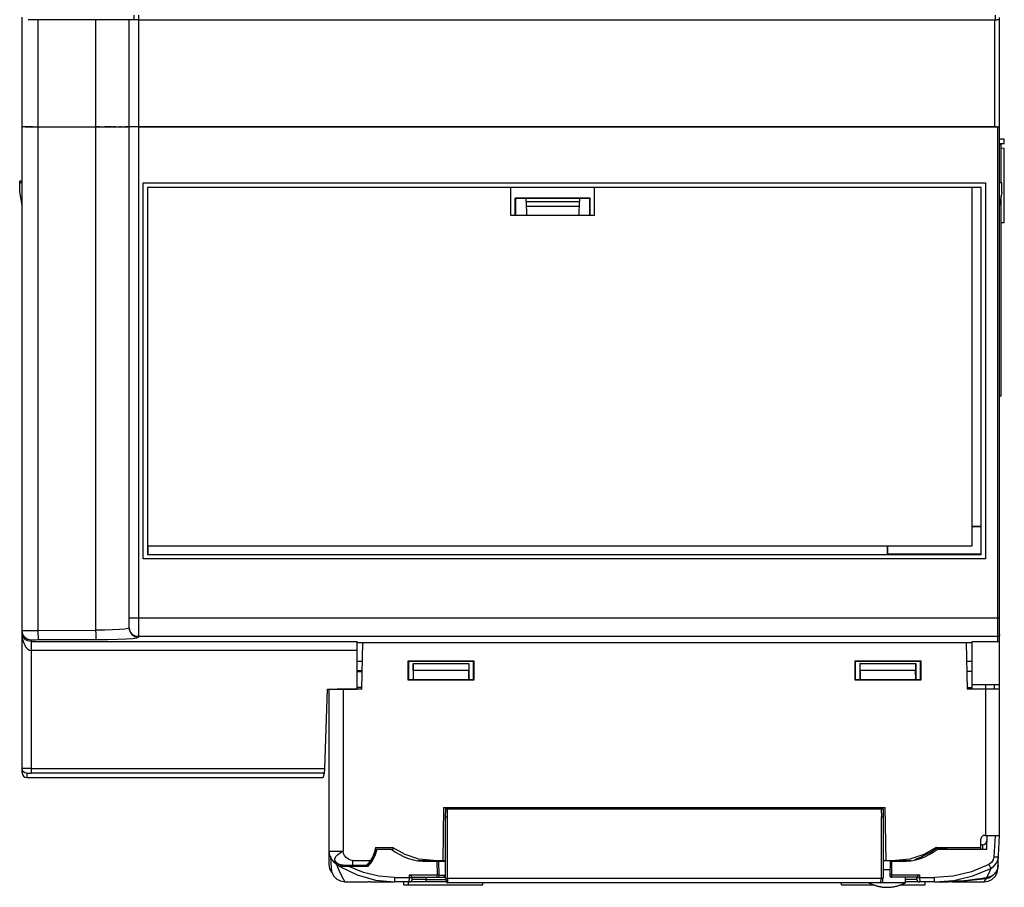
# Model space of a CAD drawing. Extents: x 0 to 420, y 0 to 297.
# Tile 20 of 30: x 185 to 237, y 206 to 252. Entities that reach past the tile are written whole.
import ezdxf

# ---------------------------------------------------------------- set-up
doc = ezdxf.new("R2010")
doc.units = 0
doc.header["$LTSCALE"] = 23.1
doc.layers.get('0').update_dxf_attribs({"linetype": 'CONTINUOUS'})

msp = doc.modelspace()

# ---------------------------------------------------------------- linework, layer by layer
at = {"color": 7, "linetype": 'CONTINUOUS'}
for p, q in [((184.689, 211.803), (184.689, 252.367)), ((185.542, 252.234), (185.542, 219.446)), ((188.682, 252.233), (185.542, 252.234)), ((188.662, 219.454), (188.662, 252.233)), ((190.439, 219.575), (190.439, 252.226)), ((190.685, 252.476), (190.689, 252.226)), ((190.939, 252.225), (190.747, 252.225)), ((190.937, 252.475), (190.937, 252.225)), ((190.939, 252.225), (190.939, 219.075)), ((190.939, 252.225), (237.036, 252.225)), ((236.939, 246.475), (236.939, 252.225)), ((236.941, 252.475), (236.941, 252.225)), ((237.189, 208.44), (237.189, 252.345)), ((184.689, 246.484), (184.738, 246.484)), ((185.542, 246.483), (188.662, 246.482)), ((188.855, 246.482), (188.662, 246.482)), ((189.494, 246.482), (189.137, 246.482)), ((189.683, 246.482), (189.563, 246.482)), ((190.019, 246.481), (189.931, 246.481)), ((190.378, 246.48), (190.21, 246.48)), ((190.478, 246.476), (190.439, 246.476)), ((190.586, 246.475), (190.478, 246.476)), ((190.747, 246.475), (190.586, 246.475)), ((190.939, 246.475), (190.747, 246.475)), ((237.036, 246.475), (190.939, 246.475)), ((190.939, 246.475), (237.139, 246.475)), ((237.089, 218.828), (237.089, 246.475)), ((237.439, 245.816), (237.189, 245.82)), ((237.439, 245.574), (237.189, 245.57)), ((237.277, 245.519), (237.189, 245.519)), ((237.277, 243.486), (237.277, 245.571)), ((237.439, 245.574), (237.439, 245.816)), ((237.439, 245.324), (237.277, 245.327)), ((237.439, 241.333), (237.439, 245.324)), ((184.564, 242.993), (184.564, 243.582)), ((184.564, 243.582), (184.689, 243.582)), ((184.564, 243.493), (184.689, 243.493)), ((191.194, 223.279), (191.194, 243.47)), ((191.194, 243.47), (236.435, 243.47)), ((191.435, 243.229), (191.435, 223.52)), ((191.435, 243.229), (191.439, 243.225)), ((236.194, 243.229), (191.435, 243.229)), ((236.191, 243.229), (236.191, 243.225)), ((236.194, 223.52), (236.194, 243.229)), ((236.435, 243.47), (236.435, 223.279)), ((237.314, 243.48), (237.189, 243.48)), ((237.314, 242.98), (237.314, 243.48)), ((184.689, 242.284), (184.564, 242.993)), ((210.939, 241.725), (210.939, 243.225)), ((215.439, 243.225), (210.939, 243.225)), ((215.439, 241.725), (215.439, 243.225)), ((236.191, 243.225), (235.689, 243.225)), ((235.689, 243.225), (235.689, 223.975)), ((236.189, 225.047), (236.189, 243.225)), ((237.314, 242.98), (237.189, 242.272)), ((237.277, 232.019), (237.277, 242.768)), ((211.179, 241.725), (211.179, 242.66)), ((215.2, 242.66), (211.179, 242.66)), ((211.179, 242.66), (211.189, 242.651)), ((211.189, 242.651), (211.189, 241.725)), ((211.189, 242.651), (215.189, 242.651)), ((211.759, 242.476), (211.756, 242.651)), ((211.759, 242.475), (214.619, 242.475)), ((211.759, 242.475), (211.772, 241.725)), ((211.763, 242.225), (214.615, 242.225)), ((214.606, 241.725), (214.619, 242.475)), ((214.623, 242.651), (214.619, 242.476)), ((215.189, 241.725), (215.19, 242.651)), ((215.2, 242.66), (215.19, 242.651)), ((215.2, 241.725), (215.2, 242.66)), ((215.439, 241.725), (210.939, 241.725)), ((237.439, 241.333), (237.277, 241.33)), ((237.277, 232.019), (237.189, 232.019)), ((235.689, 225.047), (236.189, 225.047)), ((235.689, 225.026), (236.181, 225.026)), ((236.181, 225.026), (236.189, 225.047)), ((236.181, 225.026), (236.181, 223.535)), ((191.439, 223.975), (191.439, 223.525)), ((235.689, 223.975), (191.439, 223.975)), ((231.167, 223.525), (231.167, 223.975)), ((231.189, 223.535), (231.189, 223.975)), ((236.435, 223.279), (191.194, 223.279)), ((191.435, 223.52), (236.194, 223.52)), ((191.437, 223.52), (191.437, 223.525)), ((191.437, 223.525), (231.167, 223.525)), ((231.167, 223.525), (231.189, 223.535)), ((236.181, 223.535), (231.189, 223.535)), ((236.181, 223.535), (236.194, 223.52)), ((190.939, 220.114), (237.139, 220.114)), ((185.542, 219.446), (188.662, 219.454)), ((190.439, 219.575), (190.379, 219.544)), ((190.464, 219.463), (190.439, 219.617)), ((184.73, 219.23), (184.689, 219.427)), ((184.689, 219.299), (184.689, 219.304)), ((185.189, 218.927), (185.189, 218.37)), ((185.568, 218.948), (188.69, 218.956)), ((237.089, 219.118), (190.939, 219.118)), ((185.189, 218.851), (202.689, 218.851)), ((202.689, 216.289), (202.689, 218.851)), ((202.689, 218.79), (202.983, 218.79)), ((202.939, 216.289), (202.983, 218.788)), ((202.983, 218.788), (235.396, 218.788)), ((235.396, 218.79), (235.689, 218.79)), ((235.396, 218.788), (235.439, 216.289)), ((237.089, 218.828), (235.689, 218.828)), ((235.689, 218.828), (235.689, 216.289)), ((185.189, 218.37), (185.189, 211.782)), ((202.689, 218.37), (185.189, 218.37)), ((202.689, 217.79), (202.966, 217.79)), ((205.424, 217.803), (208.954, 217.803)), ((205.436, 217.793), (205.424, 217.803)), ((205.424, 216.774), (205.424, 217.803)), ((205.436, 217.793), (208.942, 217.793)), ((205.436, 217.793), (205.437, 216.787)), ((205.689, 217.665), (208.689, 217.665)), ((205.702, 217.663), (205.689, 217.665)), ((205.689, 217.665), (205.689, 216.79)), ((205.702, 217.663), (208.676, 217.663)), ((205.702, 217.288), (205.702, 217.663)), ((208.676, 217.663), (208.689, 217.665)), ((208.676, 217.663), (208.676, 217.288)), ((208.689, 217.665), (208.689, 216.79)), ((208.942, 217.793), (208.954, 217.803)), ((208.942, 216.787), (208.942, 217.793)), ((208.954, 217.803), (208.954, 216.774)), ((229.424, 217.803), (232.954, 217.803)), ((229.436, 217.793), (229.424, 217.803)), ((229.424, 216.774), (229.424, 217.803)), ((229.436, 217.793), (232.942, 217.793)), ((229.436, 217.793), (229.437, 216.787)), ((229.689, 217.665), (232.689, 217.665)), ((229.702, 217.663), (229.689, 217.665)), ((229.689, 217.665), (229.689, 216.79)), ((229.702, 217.663), (232.676, 217.663)), ((229.702, 217.288), (229.702, 217.663)), ((232.676, 217.663), (232.689, 217.665)), ((232.676, 217.663), (232.676, 217.288)), ((232.689, 217.665), (232.689, 216.79)), ((232.942, 217.793), (232.954, 217.803)), ((232.942, 216.787), (232.942, 217.793)), ((232.954, 217.803), (232.954, 216.774)), ((235.413, 217.79), (235.689, 217.79)), ((202.689, 217.283), (202.957, 217.283)), ((202.689, 217.233), (202.956, 217.233)), ((205.689, 216.79), (205.437, 216.79)), ((205.509, 216.787), (205.509, 216.79)), ((205.694, 216.789), (205.689, 216.79)), ((205.702, 217.288), (205.694, 216.789)), ((208.685, 216.789), (205.694, 216.789)), ((208.676, 217.288), (205.702, 217.288)), ((206.009, 216.787), (206.009, 216.789)), ((208.049, 216.787), (208.049, 216.789)), ((208.549, 216.787), (208.549, 216.789)), ((208.685, 216.789), (208.676, 217.288)), ((208.685, 216.789), (208.689, 216.79)), ((208.942, 216.79), (208.689, 216.79)), ((229.689, 216.79), (229.437, 216.79)), ((229.694, 216.789), (229.689, 216.79)), ((229.702, 217.288), (229.694, 216.789)), ((232.685, 216.789), (229.694, 216.789)), ((232.676, 217.288), (229.702, 217.288)), ((229.852, 216.787), (229.852, 216.789)), ((229.877, 216.787), (229.877, 216.789)), ((230.362, 216.787), (230.362, 216.789)), ((230.387, 216.787), (230.387, 216.789)), ((230.872, 216.787), (230.872, 216.789)), ((230.897, 216.787), (230.897, 216.789)), ((231.382, 216.787), (231.382, 216.789)), ((231.407, 216.787), (231.407, 216.789)), ((231.892, 216.787), (231.892, 216.789)), ((231.917, 216.787), (231.917, 216.789)), ((232.402, 216.787), (232.402, 216.789)), ((232.685, 216.789), (232.676, 217.288)), ((232.685, 216.789), (232.689, 216.79)), ((232.942, 216.79), (232.689, 216.79)), ((232.781, 216.79), (232.779, 216.787)), ((235.689, 217.233), (235.423, 217.233)), ((200.947, 212.022), (201.096, 216.289)), ((201.096, 216.289), (202.689, 216.289)), ((201.189, 206.884), (201.189, 216.29)), ((202.939, 216.289), (201.894, 216.288)), ((201.939, 216.288), (201.939, 207.588)), ((202.941, 216.383), (202.689, 216.383)), ((208.954, 216.774), (205.424, 216.774)), ((205.689, 216.787), (205.437, 216.787)), ((208.942, 216.787), (208.689, 216.787)), ((232.954, 216.774), (229.424, 216.774)), ((229.689, 216.787), (229.437, 216.787)), ((232.942, 216.787), (232.689, 216.787)), ((235.438, 216.383), (235.539, 216.383)), ((235.438, 216.369), (235.689, 216.369)), ((235.438, 216.354), (235.689, 216.354)), ((235.439, 216.347), (235.539, 216.347)), ((235.439, 216.33), (235.689, 216.33)), ((236.439, 216.288), (235.439, 216.289)), ((235.539, 216.383), (235.689, 216.383)), ((235.539, 216.345), (235.689, 216.345)), ((235.539, 216.331), (235.539, 216.345)), ((235.539, 216.33), (235.689, 216.33)), ((235.689, 216.539), (237.189, 216.539)), ((236.439, 216.289), (236.439, 216.539)), ((236.672, 216.289), (236.439, 216.288)), ((236.439, 208.438), (236.439, 216.288)), ((236.88, 216.289), (236.672, 216.289)), ((236.902, 216.54), (236.897, 216.29)), ((184.71, 211.925), (184.689, 212.024)), ((184.939, 211.774), (184.939, 211.553)), ((184.939, 211.553), (200.86, 211.553)), ((185.189, 212.022), (200.947, 212.022)), ((200.938, 211.782), (185.189, 211.782)), ((200.859, 211.552), (200.938, 211.782)), ((207.331, 209.938), (207.281, 207.088)), ((207.331, 209.938), (231.048, 209.938)), ((207.446, 209.839), (207.448, 209.938)), ((230.932, 209.839), (230.931, 209.938)), ((231.098, 207.088), (231.048, 209.938)), ((207.439, 209.439), (207.446, 209.839)), ((207.439, 206.139), (207.439, 209.439)), ((207.501, 209.438), (207.539, 209.438)), ((207.539, 209.438), (207.546, 209.838)), ((207.54, 206.138), (207.539, 209.438)), ((230.871, 209.838), (207.546, 209.838)), ((230.832, 209.838), (230.839, 209.438)), ((230.839, 206.138), (230.839, 209.438)), ((230.925, 209.839), (230.871, 209.838)), ((230.932, 209.839), (230.925, 209.839)), ((230.932, 209.839), (230.939, 209.439)), ((230.932, 209.439), (230.939, 209.439)), ((230.939, 209.439), (230.939, 206.139)), ((236.386, 208.438), (236.521, 208.439)), ((236.508, 207.686), (236.521, 208.436)), ((236.521, 208.436), (237.189, 208.436)), ((236.94, 208.436), (236.88, 207.295)), ((237.096, 206.65), (237.189, 208.436)), ((236.178, 207.764), (236.186, 208.242)), ((236.266, 207.936), (236.179, 207.936)), ((201.248, 207.315), (201.282, 206.664)), ((203.64, 207.342), (203.473, 207.036)), ((203.738, 207.686), (203.64, 207.342)), ((204.539, 207.686), (203.649, 207.686)), ((203.669, 207.796), (204.589, 207.796)), ((205.265, 207.409), (204.589, 207.796)), ((204.589, 207.796), (204.611, 207.643)), ((233.789, 207.796), (236.178, 207.796)), ((236.508, 207.686), (233.839, 207.686)), ((236.178, 207.764), (234.339, 207.764)), ((234.339, 207.764), (234.339, 207.686)), ((236.176, 207.686), (236.177, 207.764)), ((201.226, 206.651), (201.189, 206.884)), ((201.79, 206.855), (201.655, 206.902)), ((203.229, 206.786), (201.715, 206.786)), ((201.715, 206.786), (201.758, 206.773)), ((201.915, 206.84), (201.79, 206.855)), ((201.939, 206.84), (201.915, 206.84)), ((201.993, 206.84), (202.071, 206.839)), ((202.071, 206.839), (202.18, 206.839)), ((202.18, 206.839), (202.322, 206.839)), ((203.235, 206.769), (202.247, 206.769)), ((202.322, 206.839), (203.189, 206.839)), ((202.439, 207.088), (203.409, 207.088)), ((202.439, 207.088), (202.439, 206.839)), ((203.229, 206.786), (203.235, 206.769)), ((203.473, 207.036), (203.235, 206.769)), ((205.945, 207.092), (205.999, 207.092)), ((205.999, 207.092), (206.102, 207.091)), ((206.102, 207.091), (206.201, 207.09)), ((206.201, 207.09), (206.299, 207.09)), ((206.299, 207.09), (206.394, 207.089)), ((206.394, 207.089), (206.49, 207.089)), ((207.439, 207.036), (206.456, 207.036)), ((206.49, 207.089), (206.588, 207.089)), ((206.588, 207.089), (206.686, 207.089)), ((206.686, 207.089), (207.281, 207.088)), ((206.956, 207.088), (206.983, 207.041)), ((206.974, 207.036), (206.987, 206.328)), ((207.088, 206.288), (207.074, 207.036)), ((207.281, 207.09), (207.439, 207.09)), ((207.419, 207.036), (207.393, 207.081)), ((230.939, 207.09), (231.098, 207.09)), ((231.098, 207.088), (231.599, 207.088)), ((231.304, 207.036), (231.291, 206.288)), ((231.923, 207.036), (231.304, 207.036)), ((231.392, 206.328), (231.404, 207.036)), ((232.373, 207.169), (231.599, 207.088)), ((231.599, 207.088), (231.693, 207.089)), ((231.631, 207.089), (231.632, 207.036)), ((231.668, 207.032), (231.668, 207.089)), ((231.693, 207.089), (231.793, 207.089)), ((231.731, 207.032), (231.731, 207.089)), ((231.793, 207.089), (231.891, 207.089)), ((231.898, 207.032), (231.898, 207.089)), ((232.023, 207.047), (232.023, 207.089)), ((232.036, 207.089), (232.134, 207.09)), ((232.134, 207.09), (232.233, 207.091)), ((232.233, 207.091), (232.335, 207.091)), ((232.314, 207.079), (232.314, 207.091)), ((232.335, 207.091), (232.433, 207.092)), ((232.613, 207.114), (232.646, 207.137)), ((201.325, 206.459), (201.226, 206.651)), ((201.864, 206.225), (202.022, 205.953)), ((205.489, 206.173), (205.497, 206.328)), ((205.497, 206.328), (206.987, 206.328)), ((206.988, 206.186), (206.987, 206.328)), ((207.073, 206.332), (207.087, 206.335)), ((207.381, 206.237), (207.439, 206.265)), ((231.341, 206.33), (231.392, 206.328)), ((231.391, 206.186), (231.392, 206.328)), ((231.392, 206.328), (232.882, 206.328)), ((232.882, 206.328), (232.89, 206.173)), ((236.569, 206.331), (236.488, 206.179)), ((236.83, 206.276), (236.649, 206.167)), ((236.67, 206.23), (236.671, 206.206)), ((201.799, 205.99), (202.022, 205.953)), ((203.368, 205.937), (204.689, 205.936)), ((204.689, 206.173), (205.489, 206.173)), ((204.689, 206.173), (204.689, 205.936)), ((207.479, 205.936), (204.689, 205.936)), ((205.192, 205.786), (205.189, 205.936)), ((205.192, 205.786), (209.437, 205.786)), ((205.437, 205.786), (205.439, 205.936)), ((205.484, 205.936), (205.489, 206.173)), ((205.624, 206.171), (205.639, 206.183)), ((205.634, 206.078), (205.639, 206.186)), ((205.639, 206.186), (207.439, 206.186)), ((205.639, 206.183), (205.639, 206.172)), ((205.639, 206.172), (205.639, 206.173)), ((206.388, 206.186), (206.383, 206.078)), ((206.383, 206.078), (207.457, 206.078)), ((206.383, 206.078), (206.383, 205.936)), ((207.439, 206.139), (207.457, 206.139)), ((207.457, 206.139), (207.54, 206.138)), ((207.457, 206.139), (207.462, 205.986)), ((207.54, 206.138), (230.839, 206.138)), ((207.562, 205.889), (207.557, 206.138)), ((230.817, 205.889), (207.562, 205.889)), ((209.437, 205.786), (209.438, 205.889)), ((228.692, 205.786), (228.69, 205.889)), ((228.692, 205.786), (230.402, 205.786)), ((230.767, 205.887), (230.66, 205.889)), ((231.436, 205.886), (230.767, 205.887)), ((230.817, 205.889), (230.822, 206.138)), ((230.837, 206.138), (230.932, 206.139)), ((230.916, 205.986), (230.922, 206.139)), ((230.932, 206.139), (230.939, 206.139)), ((232.739, 206.186), (231.391, 206.186)), ((232.127, 205.899), (231.436, 205.886)), ((231.876, 205.786), (233.187, 205.786)), ((232.127, 205.894), (232.132, 206.186)), ((233.689, 205.936), (232.127, 205.936)), ((232.745, 206.078), (232.739, 206.186)), ((232.89, 206.173), (233.689, 206.173)), ((232.89, 206.173), (232.895, 205.936)), ((233.187, 205.786), (233.189, 205.936)), ((233.689, 205.936), (233.689, 206.173)), ((234.317, 205.948), (234.418, 205.953)), ((234.934, 205.971), (234.416, 205.948)), ((234.416, 205.948), (234.416, 205.953)), ((234.639, 205.997), (234.639, 205.998)), ((234.639, 205.937), (236.349, 205.939)), ((235.452, 206.005), (234.934, 205.971)), ((235.97, 206.052), (235.452, 206.005)), ((236.37, 206.138), (236.356, 206.158)), ((236.538, 206.126), (236.448, 206.108)), ((236.488, 206.179), (236.59, 206.202)), ((236.518, 206.177), (236.511, 206.183)), ((236.582, 206.156), (236.518, 206.177)), ((236.56, 206.173), (236.535, 206.188)), ((236.605, 206.148), (236.538, 206.126)), ((236.616, 206.165), (236.56, 206.173)), ((236.649, 206.167), (236.582, 206.156)), ((236.649, 206.167), (236.605, 206.148)), ((236.672, 206.194), (236.616, 206.181)), ((236.672, 206.179), (236.616, 206.165)), ((236.662, 206.173), (236.649, 206.167)), ((236.671, 206.206), (236.672, 206.179))]:
    msp.add_line(p, q, dxfattribs=at)
for points in [[(185.542, 252.234), (185.252, 252.234), (185.025, 252.234)], [(190.439, 252.23), (190.371, 252.231), (190.197, 252.231), (189.91, 252.232), (189.542, 252.233), (189.143, 252.233), (188.682, 252.233)], [(190.747, 252.225), (190.586, 252.225), (190.478, 252.226), (190.439, 252.226)], [(237.189, 252.225), (237.17, 252.225), (237.116, 252.225), (237.036, 252.225)], [(184.86, 246.483), (184.731, 246.484), (184.689, 246.484)], [(185.275, 246.483), (185.037, 246.483), (184.851, 246.483)], [(184.86, 246.483), (185.051, 246.483), (185.271, 246.483), (185.542, 246.483)], [(188.662, 246.482), (189.164, 246.482), (189.568, 246.482), (189.937, 246.481), (190.212, 246.48), (190.377, 246.48), (190.439, 246.479)], [(237.036, 246.475), (237.116, 246.475), (237.17, 246.475), (237.189, 246.475)], [(237.189, 246.475), (237.176, 246.475), (237.139, 246.475)], [(190.439, 220.115), (190.464, 220.115), (190.535, 220.115), (190.645, 220.115), (190.785, 220.114), (190.939, 220.114)], [(237.139, 220.114), (237.176, 220.115), (237.189, 220.115)], [(184.689, 219.427), (184.731, 219.433), (184.85, 219.438), (185.037, 219.442), (185.275, 219.445), (185.542, 219.446)], [(185.542, 219.446), (185.545, 219.263), (185.55, 219.107), (185.558, 218.995), (185.568, 218.948)], [(190.379, 219.544), (190.204, 219.516), (189.924, 219.492), (189.557, 219.472), (189.128, 219.46), (188.662, 219.454)], [(188.689, 218.956), (188.679, 219), (188.671, 219.105), (188.665, 219.264), (188.662, 219.454)], [(190.439, 219.575), (190.476, 219.386), (190.58, 219.227), (190.743, 219.116), (190.939, 219.075)], [(190.939, 219.118), (190.785, 219.142), (190.645, 219.213), (190.535, 219.324), (190.464, 219.463)], [(184.689, 219.303), (184.704, 219.08), (184.738, 218.9), (184.784, 218.757), (184.833, 218.648), (184.882, 218.567), (184.929, 218.506), (184.996, 218.442), (185.084, 218.391), (185.189, 218.37)], [(185.189, 218.851), (185.085, 218.861), (184.998, 218.885), (184.93, 218.916), (184.884, 218.945), (184.835, 218.985), (184.785, 219.038), (184.739, 219.107), (184.704, 219.195), (184.689, 219.299)], [(185.189, 218.927), (185, 218.964), (184.841, 219.068), (184.73, 219.23)], [(185.189, 218.927), (185.218, 218.935), (185.299, 218.941), (185.421, 218.946), (185.568, 218.948)], [(188.69, 218.956), (189.28, 218.961), (189.824, 218.974), (190.288, 218.993), (190.641, 219.017), (190.863, 219.045), (190.939, 219.075)], [(237.189, 219.218), (237.176, 219.168), (237.139, 219.131), (237.089, 219.118)], [(237.089, 218.828), (237.143, 218.843), (237.177, 218.879), (237.189, 218.928)], [(201.894, 216.288), (201.707, 216.289), (201.608, 216.289)], [(237.189, 216.29), (237.152, 216.29), (237.046, 216.289), (236.88, 216.289)], [(185.189, 212.022), (185.035, 212.022), (184.895, 212.022), (184.785, 212.023), (184.714, 212.023), (184.689, 212.024)], [(184.939, 211.774), (184.845, 211.792), (184.765, 211.844), (184.71, 211.925)], [(184.939, 211.774), (184.959, 211.777), (185.011, 211.779), (185.092, 211.781), (185.189, 211.782)], [(200.938, 211.782), (200.939, 211.802), (200.941, 211.854), (200.944, 211.931), (200.947, 212.022)], [(207.439, 209.439), (207.447, 209.439), (207.501, 209.438)], [(207.546, 209.838), (207.476, 209.839), (207.454, 209.839), (207.446, 209.839)], [(230.839, 209.438), (230.878, 209.438), (230.932, 209.439)], [(236.386, 208.438), (236.31, 208.423), (236.246, 208.381), (236.202, 208.318), (236.186, 208.242)], [(236.266, 207.936), (236.27, 207.89), (236.272, 207.754), (236.272, 207.686)], [(201.915, 206.844), (201.708, 206.877), (201.498, 206.983), (201.333, 207.149), (201.226, 207.358), (201.189, 207.59)], [(201.189, 207.59), (201.226, 207.59), (201.333, 207.589), (201.498, 207.589), (201.708, 207.589), (201.939, 207.588)], [(201.655, 206.902), (201.552, 206.977), (201.497, 207.074), (201.494, 207.187), (201.545, 207.299), (201.64, 207.405), (201.774, 207.504), (201.939, 207.588)], [(202.439, 207.088), (202.328, 207.106), (202.214, 207.158), (202.104, 207.244), (202.015, 207.355), (201.959, 207.474), (201.939, 207.588)], [(203.669, 207.796), (203.623, 207.546), (203.536, 207.308), (203.409, 207.088)], [(206.78, 207.088), (206.006, 207.169), (205.265, 207.409)], [(233.789, 207.796), (233.114, 207.409), (232.373, 207.169)], [(232.646, 207.137), (232.764, 207.191), (232.95, 207.273), (233.194, 207.39), (233.473, 207.545), (233.793, 207.76)], [(233.793, 207.76), (233.792, 207.772), (233.791, 207.784), (233.789, 207.796)], [(233.793, 207.76), (233.972, 207.762), (234.155, 207.764), (234.339, 207.764)], [(236.88, 207.295), (236.841, 207.126), (236.747, 206.98), (236.608, 206.876)], [(236.722, 206.666), (236.883, 206.777), (237.01, 206.926), (237.094, 207.103), (237.13, 207.295)], [(236.88, 207.295), (236.974, 207.291), (237.053, 207.29), (237.109, 207.291), (237.13, 207.295)], [(201.574, 206.878), (201.403, 207.034), (201.344, 207.138)], [(201.573, 206.878), (201.713, 206.533), (201.864, 206.225)], [(201.715, 206.786), (201.668, 206.816), (201.621, 206.847), (201.574, 206.878)], [(202.247, 206.769), (202.155, 206.769), (202.073, 206.769), (202.001, 206.769), (201.938, 206.769), (201.884, 206.77), (201.839, 206.77), (201.804, 206.771), (201.779, 206.771), (201.764, 206.772), (201.758, 206.773)], [(201.758, 206.773), (202.679, 206.312), (203.668, 206.031), (204.689, 205.936)], [(201.915, 206.84), (201.925, 206.84), (201.943, 206.84), (201.964, 206.84), (201.993, 206.84)], [(204.689, 206.173), (203.847, 206.24), (203.026, 206.441), (202.247, 206.769)], [(203.189, 206.839), (203.2, 206.849), (203.232, 206.88), (203.281, 206.929), (203.341, 206.999), (203.409, 207.088)], [(231.891, 207.089), (231.94, 207.089), (232.036, 207.089)], [(236.608, 206.876), (235.676, 206.489), (234.695, 206.252), (233.689, 206.173)], [(236.608, 206.876), (236.65, 206.796), (236.685, 206.729), (236.711, 206.683), (236.722, 206.666)], [(237.105, 206.836), (237.068, 206.637), (236.98, 206.458), (236.845, 206.306), (236.672, 206.194)], [(237.104, 206.817), (237.065, 206.614), (236.972, 206.43), (236.83, 206.276)], [(201.282, 206.664), (201.328, 206.443), (201.436, 206.246), (201.598, 206.091), (201.799, 205.99)], [(205.597, 206.225), (205.553, 206.27), (205.497, 206.328)], [(205.639, 206.186), (205.627, 206.196), (205.597, 206.225)], [(206.987, 206.328), (207.036, 206.33), (207.073, 206.332)], [(207.439, 206.288), (207.364, 206.288), (207.252, 206.289), (207.164, 206.289), (207.107, 206.288), (207.088, 206.288)], [(207.185, 206.186), (207.28, 206.2), (207.381, 206.237)], [(230.938, 206.599), (231.128, 206.599), (231.297, 206.599)], [(231.292, 206.335), (231.305, 206.333), (231.341, 206.33)], [(232.882, 206.328), (232.826, 206.271), (232.782, 206.225), (232.752, 206.196), (232.739, 206.186)], [(233.689, 205.936), (234.735, 206.019), (235.754, 206.264), (236.722, 206.666)], [(236.349, 205.939), (236.572, 205.974), (236.776, 206.074), (236.94, 206.23), (237.05, 206.428), (237.096, 206.65)], [(236.536, 206.188), (236.56, 206.194), (236.582, 206.2), (236.6, 206.205), (236.616, 206.211), (236.629, 206.215), (236.649, 206.222)], [(236.722, 206.666), (236.647, 206.494), (236.569, 206.331)], [(236.59, 206.202), (236.65, 206.223), (236.672, 206.23)], [(202.022, 205.953), (202.437, 205.948), (202.852, 205.944), (203.268, 205.941)], [(203.368, 205.94), (203.354, 205.94), (203.318, 205.941), (203.268, 205.941)], [(205.489, 206.173), (205.544, 206.171), (205.59, 206.17), (205.624, 206.171)], [(206.383, 206.078), (206.151, 206.076), (205.942, 206.075), (205.776, 206.075), (205.67, 206.076), (205.634, 206.078)], [(230.162, 205.889), (230.169, 205.886), (230.189, 205.876), (230.21, 205.866), (230.232, 205.856), (230.255, 205.846), (230.279, 205.836), (230.303, 205.825), (230.328, 205.815), (230.354, 205.805), (230.38, 205.795), (230.406, 205.785), (230.432, 205.775), (230.459, 205.766), (230.487, 205.757), (230.515, 205.748), (230.544, 205.739), (230.573, 205.73), (230.603, 205.722), (230.634, 205.714), (230.666, 205.706), (230.698, 205.699), (230.731, 205.692), (230.764, 205.685), (230.799, 205.679), (230.834, 205.674), (230.87, 205.668), (230.907, 205.664), (230.944, 205.66), (230.983, 205.656), (231.022, 205.654), (231.063, 205.652), (231.104, 205.651), (231.147, 205.65), (231.191, 205.651), (231.236, 205.653), (231.281, 205.655), (231.326, 205.659), (231.371, 205.664), (231.415, 205.669), (231.459, 205.676), (231.501, 205.683), (231.542, 205.691), (231.582, 205.699), (231.621, 205.708), (231.659, 205.718), (231.696, 205.728), (231.732, 205.738), (231.767, 205.749), (231.802, 205.76), (231.836, 205.772), (231.869, 205.783), (231.901, 205.795), (231.932, 205.807), (231.962, 205.819), (231.991, 205.832), (232.018, 205.843), (232.044, 205.855), (232.069, 205.866), (232.091, 205.877), (232.11, 205.886), (232.127, 205.894)], [(232.745, 206.078), (232.708, 206.076), (232.602, 206.075), (232.437, 206.075), (232.228, 206.076), (232.13, 206.077)], [(232.74, 206.173), (232.751, 206.171), (232.782, 206.17)], [(232.782, 206.17), (232.831, 206.171), (232.89, 206.173)], [(233.689, 205.936), (234.007, 205.943), (234.324, 205.963), (234.639, 205.998)], [(234.639, 205.997), (234.324, 205.963), (234.007, 205.943)], [(234.035, 205.94), (234.122, 205.942), (234.218, 205.945), (234.317, 205.948)], [(234.416, 205.948), (234.24, 205.943), (234.069, 205.939)], [(234.418, 205.953), (234.938, 205.985), (235.455, 206.034), (235.971, 206.099)], [(235.97, 206.052), (235.968, 206.068), (235.964, 206.098)], [(236.448, 206.108), (236.31, 206.09), (236.145, 206.071), (235.97, 206.052)], [(235.971, 206.099), (236.165, 206.128), (236.343, 206.156), (236.488, 206.179)], [(236.448, 206.108), (236.415, 206.05), (236.382, 205.994), (236.349, 205.939)], [(236.448, 206.108), (236.408, 206.114), (236.37, 206.138)], [(236.486, 206.178), (236.508, 206.182), (236.536, 206.188)], [(236.616, 206.181), (236.56, 206.189), (236.554, 206.192)], [(236.672, 206.179), (236.67, 206.177), (236.662, 206.173)]]:
    msp.add_lwpolyline(points, dxfattribs=at)
for centre, radius, start, end in [((184.939, 211.803), 0.25, 180, 270), ((236.266, 208.186), 0.25, 270, 358.9723), ((202.189, 207.936), 1.55, 312.1034, 350.7182), ((206.456, 210.186), 3.15, 232.528, 270), ((231.923, 210.186), 3.15, 270, 307.472), ((206.988, 206.286), 0.1, 270.0003, 0.9971), ((231.391, 206.286), 0.1, 179, 270), ((205.484, 206.086), 0.15, 270, 357), ((207.562, 205.989), 0.1, 182.0005, 270.0009), ((230.817, 205.989), 0.1, 269.9996, 357.9984), ((232.895, 206.086), 0.15, 183, 270)]:
    msp.add_arc(centre, radius, start, end, dxfattribs=at)

doc.saveas('drawing.dxf')
